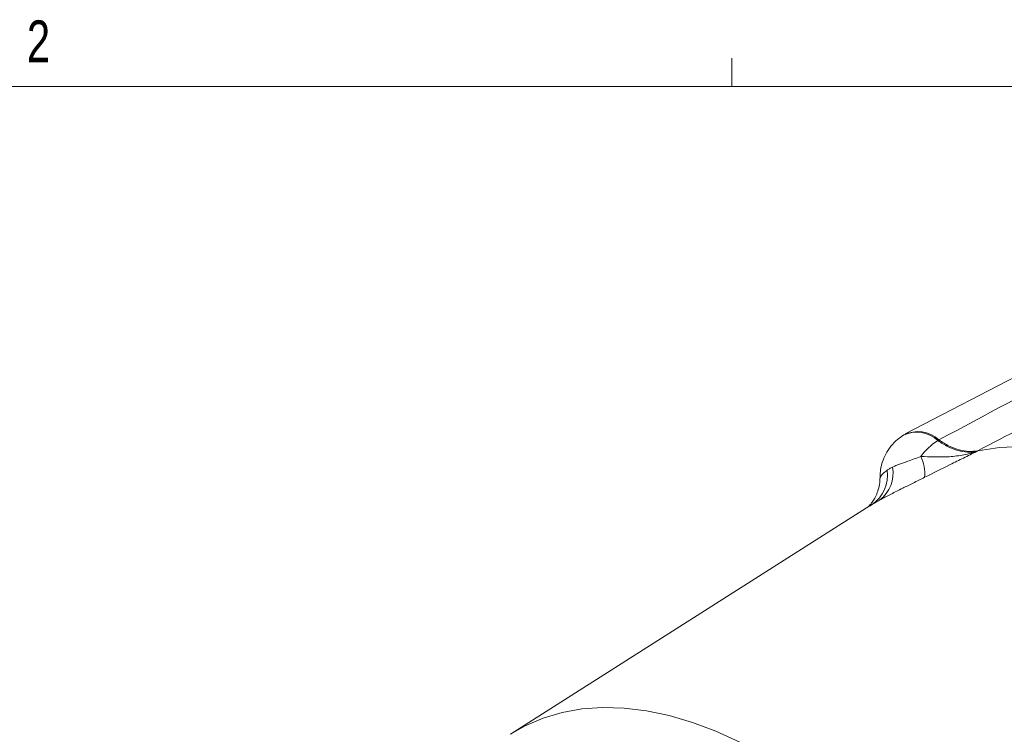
# Model space of a CAD drawing. Header units: inches. Extents: x 0.3 to 33.9, y 0.2 to 21.7.
# Tile 18 of 19: x 27.3 to 30.2, y 19.5 to 21.6. Entities that reach past the tile are written whole.
import ezdxf

# ---------------------------------------------------------------- set-up
doc = ezdxf.new("R2010")
doc.units = ezdxf.units.IN
doc.header["$MEASUREMENT"] = 0
doc.layers.add('SLD-0', color=7, linetype='Continuous', lineweight=15)
doc.styles.add('SLDTEXTSTYLE0', font='TXT', dxfattribs={"width": 0.75})

msp = doc.modelspace()

# ---------------------------------------------------------------- linework, layer by layer
at = {"color": 7, "linetype": 'Continuous', "lineweight": 15}
for p, q in [((30.7151, 20.7865), (29.917, 20.3702)), ((29.9126, 20.3676), (29.9095, 20.3657)), ((30.0172, 20.3523), (30.0141, 20.3504)), ((30.1306, 20.3178), (30.1336, 20.3197)), ((29.8118, 20.1556), (28.7358, 19.4715)), ((29.8105, 20.1545), (29.8119, 20.1554)), ((28.7961, 19.5099), (28.792, 19.5073))]:
    msp.add_line(p, q, dxfattribs=at)
at = {"color": 8, "linetype": 'Continuous', "lineweight": 15}
for p, q in [((29.8119, 20.1554), (29.8174, 20.1591)), ((28.7933, 19.508), (28.7917, 19.5071))]:
    msp.add_line(p, q, dxfattribs=at)
at = {"color": 7, "linetype": 'Continuous', "lineweight": 15, "flags": 128}
msp.add_lwpolyline([(30.1336, 20.3197), (30.1985, 20.3296), (30.266, 20.3325), (30.336, 20.3285), (30.408, 20.3174), (30.4817, 20.2995), (30.5567, 20.2748), (30.6326, 20.2434), (30.7091, 20.2055), (30.7858, 20.1612), (30.8623, 20.1108), (30.9383, 20.0545), (31.0133, 19.9927), (31.0869, 19.9255), (31.1589, 19.8534), (31.2289, 19.7767), (31.2964, 19.6957), (31.3613, 19.611)], dxfattribs=at)
at = {"color": 8, "linetype": 'Continuous', "lineweight": 15, "flags": 128}
msp.add_lwpolyline([(29.4215, 19.4476), (29.3505, 19.4802), (29.2802, 19.5068), (29.2109, 19.5273), (29.1428, 19.5416), (29.0764, 19.5497), (29.012, 19.5515), (28.9498, 19.5471), (28.8901, 19.5363), (28.8333, 19.5193), (28.7795, 19.4962), (28.7358, 19.4715)], dxfattribs=at)
at = {"color": 8, "linetype": 'Continuous', "lineweight": 15}
msp.add_arc((29.9506, 20.2813), 0.0939, 47.4117, 115.9429, dxfattribs=at)
at = {"color": 7, "linetype": 'Continuous', "lineweight": 15}
for centre, radius, start, end in [((29.9536, 20.2832), 0.0939, 47.4207, 115.9311), ((30.1204, 20.1847), 0.1969, 122.6679, 143.0844), ((29.8644, 20.2518), 0.111, 354.0894, 27.4022), ((29.7812, 20.2519), 0.0991, 306.471, 11.0068), ((29.7575, 20.2464), 0.1059, 304.4677, 8.1787)]:
    msp.add_arc(centre, radius, start, end, dxfattribs=at)
for points, knots in [([(30.7974, 20.77), (30.6751, 20.7044), (30.4152, 20.5651), (30.155, 20.426), (30.0172, 20.3523)], [0, 0, 0, 0, 0.4703254, 1, 1, 1, 1]), ([(30.1336, 20.3197), (30.3072, 20.4108), (30.5698, 20.5487), (30.8322, 20.6865), (30.9212, 20.7332)], [0, 0, 0, 0, 0.661168, 1, 1, 1, 1]), ([(29.9099, 20.3651), (29.9044, 20.3616), (29.8907, 20.353), (29.8733, 20.3341), (29.8579, 20.3106), (29.8475, 20.285), (29.8417, 20.2604), (29.8414, 20.2445), (29.8413, 20.2377)], [0, 0, 0, 0, 0.128729, 0.318374, 0.502095, 0.6831, 0.864835, 1, 1, 1, 1]), ([(30.1336, 20.3197), (30.125, 20.3186), (30.1076, 20.3163), (30.0785, 20.3216), (30.048, 20.3329), (30.0276, 20.3458), (30.0172, 20.3523)], [0, 0, 0, 0, 0.246215, 0.500001, 0.746214, 1, 1, 1, 1]), ([(30.1306, 20.3178), (30.1301, 20.3177), (30.1215, 20.3158), (30.1034, 20.3147), (30.075, 20.3196), (30.0448, 20.3309), (30.0244, 20.3439), (30.0141, 20.3504)], [0, 0, 0, 0, 0.014322, 0.253699, 0.500028, 0.74622, 1, 1, 1, 1]), ([(29.963, 20.3029), (29.9563, 20.3003), (29.9428, 20.2951), (29.9258, 20.289), (29.9114, 20.284), (29.8995, 20.2797), (29.8884, 20.2754), (29.8818, 20.2723), (29.8785, 20.2708)], [0, 0, 0, 0, 0.196553, 0.399577, 0.546778, 0.695321, 0.847205, 1, 1, 1, 1]), ([(30.1306, 20.3178), (30.1305, 20.3177), (30.1163, 20.3129), (30.0877, 20.3058), (30.0322, 20.2999), (29.9899, 20.3018), (29.963, 20.3029)], [0, 0, 0, 0, 0.00233, 0.278135, 0.541057, 1, 1, 1, 1]), ([(29.9748, 20.2404), (30.0004, 20.2532), (30.0389, 20.2725), (30.0908, 20.2983), (30.1172, 20.3112), (30.1305, 20.3177), (30.1306, 20.3178)], [0, 0, 0, 0, 0.493398, 0.745029, 0.997453, 1, 1, 1, 1]), ([(29.8407, 20.2374), (29.8407, 20.2369), (29.8415, 20.229), (29.839, 20.2142), (29.8339, 20.1948), (29.8263, 20.1786), (29.8182, 20.1661), (29.8109, 20.1572), (29.8056, 20.1518), (29.8029, 20.1496), (29.803, 20.1496), (29.803, 20.1497)], [0, 0, 0, 0, 0.0115271, 0.1761594, 0.328379, 0.4671263, 0.5902652, 0.700032, 0.8067096, 0.9193836, 1, 1, 1, 1]), ([(29.8401, 20.1722), (29.842, 20.1732), (29.8481, 20.1765), (29.8593, 20.1825), (29.8745, 20.1904), (29.891, 20.1988), (29.9078, 20.2071), (29.9244, 20.2153), (29.9405, 20.2233), (29.9574, 20.2317), (29.969, 20.2375), (29.9748, 20.2404)], [0, 0, 0, 0, 0.054739, 0.180353, 0.306792, 0.436105, 0.566551, 0.672887, 0.779972, 0.889532, 1, 1, 1, 1])]:
    msp.add_open_spline(points, degree=3, knots=knots, dxfattribs=at)
for points in [[(29.8785, 20.2708), (29.8756, 20.2693), (29.8697, 20.2663), (29.8648, 20.263), (29.8623, 20.2614)], [(29.8174, 20.1591), (29.8209, 20.1611), (29.8278, 20.1653), (29.836, 20.1699), (29.8401, 20.1722)]]:
    msp.add_open_spline(points, degree=3, dxfattribs=at)
at = {"color": 8, "linetype": 'Continuous', "lineweight": 15}
msp.add_open_spline([(29.8623, 20.2614), (29.8613, 20.2607), (29.856, 20.2569), (29.8483, 20.2499), (29.8412, 20.2411), (29.8421, 20.2386), (29.8424, 20.2376)], degree=3, knots=[0, 0, 0, 0, 0.078411, 0.418085, 0.765218, 1, 1, 1, 1], dxfattribs=at)
at = {"layer": 'SLD-0'}
for p, q in [((29.3979, 21.4106), (29.3979, 21.4954)), ((0.5229, 21.4106), (33.5229, 21.4106))]:
    msp.add_line(p, q, dxfattribs=at)

# ---------------------------------------------------------------- texts
at = {"color": 7, "linetype": 'Continuous', "lineweight": 0, "insert": (27.2892, 21.608), "char_height": 0.125, "attachment_point": 1, "style": 'SLDTEXTSTYLE0'}
msp.add_mtext('2', dxfattribs=at)

doc.saveas('drawing.dxf')
